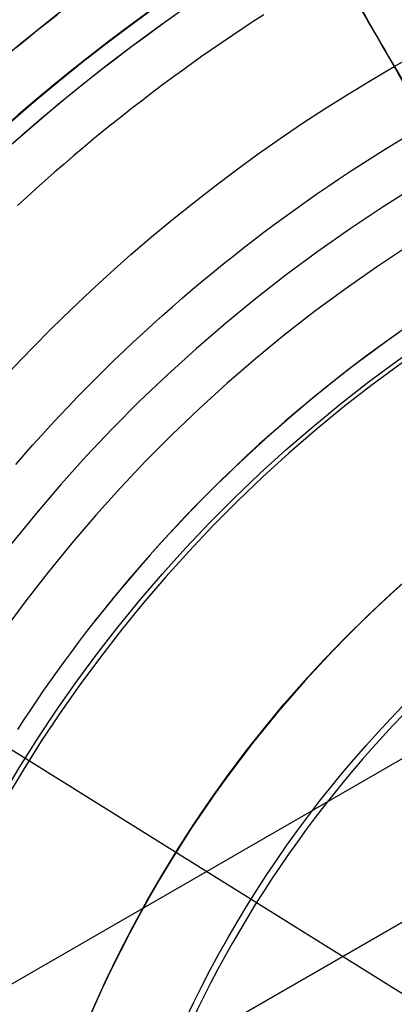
# Model space of a CAD drawing. Extents: x 19329 to 20306, y -2029 to -1182.
# Tile 22 of 66: x 19784 to 19794, y -1698 to -1670. Entities that reach past the tile are written whole.
import ezdxf

# ---------------------------------------------------------------- set-up
doc = ezdxf.new("R2010")
doc.units = 0
doc.layers.get('0').update_dxf_attribs({"linetype": 'CONTINUOUS'})
doc.layers.add('COLOR', color=7, linetype='CONTINUOUS')
doc.layers.add('LUZ', color=7, linetype='CONTINUOUS')

msp = doc.modelspace()

# ---------------------------------------------------------------- linework, layer by layer
for p, q in [((19791.99324801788, -1667.102693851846, 62.12500292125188), (19794.26802850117, -1671.042729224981, 62.12500292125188)), ((19782.84883435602, -1697.305415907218, 258.0844421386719), (19822.7217794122, -1674.284760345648, 258.0844421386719)), ((19782.84883435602, -1697.305415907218, 261.0844421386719), (19822.7217794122, -1674.284760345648, 261.0844421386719)), ((19782.84883435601, -1697.305415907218, 259.5844421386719), (19822.7217794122, -1674.284760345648, 259.5844421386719)), ((19785.29973529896, -1700.509189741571, 258.0844421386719), (19824.27087846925, -1678.009189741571, 258.0844421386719)), ((19824.27087846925, -1678.009189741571, 261.0844421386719), (19785.29973529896, -1700.50918974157, 261.0844421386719)), ((19824.27087846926, -1678.00918974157, 259.5844421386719), (19785.29973529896, -1700.50918974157, 259.5844421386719))]:
    msp.add_line(p, q)
at = {"extrusion": (-0.2249510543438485, -2.362687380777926e-14, 0.9743700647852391)}
msp.add_lwpolyline([(1670.547435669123, 19387.51471751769), (1670.072020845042, 19387.17959985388), (1669.598857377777, 19386.84040857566), (1669.127994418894, 19386.4971670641), (1668.659480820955, 19386.14989952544), (1668.193365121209, 19385.79863098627), (1667.729695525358, 19385.4433872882), (1667.268519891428, 19385.08419508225), (1666.809885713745, 19384.7210818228), (1666.353840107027, 19384.3540757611), (1665.900429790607, 19383.98320593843), (1665.449701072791, 19383.60850217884), (1665.001699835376, 19383.22999508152), (1664.55647151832, 19382.84771601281), (1664.114061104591, 19382.46169709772), (1663.674513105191, 19382.07197121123), (1663.237871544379, 19381.67857196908), (1662.804179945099, 19381.28153371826), (1662.373481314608, 19380.88089152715), (1661.945818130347, 19380.47668117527), (1661.521232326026, 19380.06893914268), (1661.099765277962, 19379.65770259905), (1660.681457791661, 19379.24300939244), (1660.266350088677, 19378.82489803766), (1659.854481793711, 19378.40340770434), (1659.445891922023, 19377.97857820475), (1659.040618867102, 19377.55044998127), (1658.638700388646, 19377.11906409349), (1658.240173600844, 19376.68446220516), (1657.845074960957, 19376.24668657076), (1657.453440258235, 19375.80578002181), (1657.065304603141, 19375.36178595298), (1656.680702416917, 19374.9147483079), (1656.299667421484, 19374.46471156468), (1655.922232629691, 19374.01172072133), (1655.548430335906, 19373.55582128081), (1655.178292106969, 19373.09705923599), (1654.811848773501, 19372.63548105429), (1654.449130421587, 19372.17113366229), (1654.090166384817, 19371.70406442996), (1653.734985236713, 19371.23432115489), (1653.383614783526, 19370.76195204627), (1653.036082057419, 19370.28700570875), (1652.692413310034, 19369.80953112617), (1652.352634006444, 19369.32957764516), (1652.016768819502, 19368.84719495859), (1651.684841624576, 19368.362433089), (1651.356875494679, 19367.87534237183), (1651.032892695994, 19367.38597343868), (1650.712914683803, 19366.89437720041), (1650.396962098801, 19366.40060483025), (1650.085054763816, 19365.90470774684), (1649.777211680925, 19365.40673759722), (1649.473451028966, 19364.90674623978), (1649.173790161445, 19364.40478572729), (1648.878245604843, 19363.90090828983), (1648.586833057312, 19363.39516631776), (1648.299567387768, 19362.88761234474), (1648.016462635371, 19362.37829903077), (1647.737532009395, 19361.86727914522), (1647.462787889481, 19361.35460555), (1647.192241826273, 19360.84033118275), (1646.925904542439, 19360.32450904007), (1646.663785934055, 19359.80719216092), (1646.405895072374, 19359.28843361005), (1646.152240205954, 19358.76828646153), (1645.902828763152, 19358.24680378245), (1645.657667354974, 19357.72403861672), (1645.416761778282, 19357.20004396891), (1645.180117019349, 19356.67487278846), (1644.947737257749, 19356.14857795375), (1644.719625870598, 19355.62121225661), (1644.495785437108, 19355.09282838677), (1644.276217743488, 19354.56347891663), (1644.06092378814, 19354.03321628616), (1643.849903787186, 19353.50209278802), (1643.64315718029, 19352.97016055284), (1643.440682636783, 19352.43747153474), (1643.242478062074, 19351.90407749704), (1643.048540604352, 19351.37002999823), (1642.858866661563, 19350.83538037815), (1642.67345188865, 19350.30017974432), (1642.492291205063, 19349.76447895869), (1642.315378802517, 19349.22832862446), (1642.142708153, 19348.69177907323), (1641.974272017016, 19348.15488035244), (1641.810062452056, 19347.61768221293), (1641.650070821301, 19347.080234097), (1641.494287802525, 19346.54258512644), (1641.34270339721, 19346.00478409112), (1641.195306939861, 19345.46687943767), (1641.052087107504, 19344.92891925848), (1640.913031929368, 19344.39095128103), (1640.778128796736, 19343.85302285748), (1640.647364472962, 19343.31518095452), (1640.520725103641, 19342.77747214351), (1640.398196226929, 19342.23994259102), (1640.279762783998, 19341.70263804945), (1640.165409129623, 19341.16560384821), (1640.055119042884, 19340.62888488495), (1639.948875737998, 19340.09252561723), (1639.846661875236, 19339.55657005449), (1639.748459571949, 19339.02106175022), (1639.654250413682, 19338.48604379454), (1639.564015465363, 19337.951558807), (1639.477735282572, 19337.41764892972), (1639.39538992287, 19336.88435582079), (1639.316958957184, 19336.35172064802), (1639.242421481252, 19335.81978408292), (1639.17175612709, 19335.28858629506), (1639.104941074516, 19334.75816694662), (1639.041954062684, 19334.2285651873), (1638.982772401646, 19333.69981964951), (1638.927372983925, 19333.17196844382), (1638.87573229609, 19332.64504915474), (1638.827826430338, 19332.11909883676), (1638.783631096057, 19331.5941540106), (1638.743121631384, 19331.0702506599), (1638.706273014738, 19330.54742422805), (1638.673059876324, 19330.02570961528), (1638.643456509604, 19329.50514117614), (1638.617436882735, 19328.98575271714), (1638.59497464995, 19328.46757749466), (1638.576043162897, 19327.95064821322), (1638.560615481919, 19327.43499702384), (1638.548664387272, 19326.92065552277), (1638.540162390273, 19326.40765475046), (1638.535081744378, 19325.89602519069), (1638.533394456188, 19325.38579677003), (1638.535141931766, 19324.8665479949), (1638.540404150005, 19324.34584871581), (1638.549210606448, 19323.82373048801), (1638.561590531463, 19323.30022546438), (1638.577572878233, 19322.77536639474), (1638.597186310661, 19322.24918662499), (1638.620459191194, 19321.72172009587), (1638.647419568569, 19321.1930013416), (1638.678095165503, 19320.66306548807), (1638.712513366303, 19320.13194825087), (1638.750701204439, 19319.59968593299), (1638.792685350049, 19319.06631542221), (1638.838492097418, 19318.53187418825), (1638.888147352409, 19317.99640027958), (1638.941676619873, 19317.45993231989), (1638.999104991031, 19316.92250950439), (1639.060457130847, 19316.38417159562), (1639.125757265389, 19315.84495891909), (1639.195029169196, 19315.30491235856), (1639.268296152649, 19314.76407335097), (1639.345581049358, 19314.22248388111), (1639.426906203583, 19313.6801864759), (1639.512293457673, 19313.13722419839), (1639.601764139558, 19312.59364064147), (1639.695339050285, 19312.04947992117), (1639.793038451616, 19311.50478666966), (1639.89488205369, 19310.95960602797), (1640.00088900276, 19310.4139836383), (1640.111077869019, 19309.86796563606), (1640.225466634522, 19309.32159864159), (1640.344072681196, 19308.77492975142), (1640.466912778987, 19308.22800652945), (1640.594003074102, 19307.68087699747), (1640.725359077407, 19307.13358962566), (1640.860995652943, 19306.58619332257), (1641.000927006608, 19306.03873742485), (1641.145166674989, 19305.49127168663), (1641.293727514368, 19304.94384626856), (1641.446621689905, 19304.39651172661), (1641.603860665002, 19303.84931900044), (1641.765455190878, 19303.30231940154), (1641.931415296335, 19302.75556460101), (1642.101750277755, 19302.20910661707), (1642.276468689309, 19301.66299780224), (1642.45557833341, 19301.11729083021), (1642.639086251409, 19300.57203868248), (1642.826998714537, 19300.0272946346), (1643.019321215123, 19299.48311224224), (1643.216058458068, 19298.93954532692), (1643.417214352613, 19298.39664796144), (1643.622792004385, 19297.85447445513), (1643.832793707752, 19297.31307933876), (1644.047220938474, 19296.77251734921), (1644.266074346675, 19296.23284341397), (1644.489353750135, 19295.69411263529), (1644.717058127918, 19295.15638027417), (1644.949185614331, 19294.61970173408), (1645.185733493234, 19294.08413254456), (1645.426698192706, 19293.54972834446), (1645.672075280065, 19293.01654486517), (1645.921859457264, 19292.48463791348), (1646.176044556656, 19291.9540633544), (1646.434623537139, 19291.42487709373), (1646.697588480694, 19290.89713506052), (1646.964930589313, 19290.37089318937), (1647.236640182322, 19289.84620740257), (1647.512706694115, 19289.32313359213), (1647.793118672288, 19288.80172760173), (1648.077863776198, 19288.28204520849), (1648.366928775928, 19287.76414210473), (1648.660299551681, 19287.24807387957), (1648.957961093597, 19286.73389600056), (1649.259897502, 19286.22166379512), (1649.566091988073, 19285.71143243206), (1649.876526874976, 19285.20325690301), (1650.191183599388, 19284.69719200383), (1650.510042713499, 19284.19329231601), (1650.83308388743, 19283.69161218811), (1651.160285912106, 19283.19220571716), (1651.491626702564, 19282.69512673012), (1651.827083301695, 19282.20042876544), (1652.166631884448, 19281.70816505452), (1652.510247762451, 19281.21838850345), (1652.857905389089, 19280.73115167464), (1653.209578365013, 19280.24650676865), (1653.565239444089, 19279.7645056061), (1653.924860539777, 19279.28519960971), (1654.28841273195, 19278.80863978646), (1654.655866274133, 19278.33487670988), (1655.027190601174, 19277.86396050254), (1655.402354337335, 19277.39594081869), (1655.781325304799, 19276.93086682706), (1656.164070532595, 19276.4687871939), (1656.550556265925, 19276.00975006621), (1656.940747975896, 19275.55380305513), (1657.334610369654, 19275.10099321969), (1657.732107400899, 19274.65136705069), (1658.133202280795, 19274.20497045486), (1658.53785748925, 19273.76184873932), (1658.946034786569, 19273.32204659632), (1659.35769522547, 19272.88560808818), (1659.772799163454, 19272.45257663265), (1660.191306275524, 19272.02299498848), (1660.613175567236, 19271.5969052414), (1661.038365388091, 19271.1743487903), (1661.466833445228, 19270.75536633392), (1661.898536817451, 19270.3399978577), (1662.333431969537, 19269.92828262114), (1662.771474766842, 19269.52025914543), (1663.212620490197, 19269.11596520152), (1663.656823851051, 19268.71543779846), (1664.104039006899, 19268.31871317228), (1664.554219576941, 19267.92582677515), (1665.007318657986, 19267.53681326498), (1665.463288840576, 19267.15170649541), (1665.92208222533, 19266.77053950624), (1666.383650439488, 19266.39334451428), (1666.847944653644, 19266.02015290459), (1667.314915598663, 19265.65099522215), (1667.784513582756, 19265.28590116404), (1668.256688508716, 19264.92489957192), (1668.731389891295, 19264.56801842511), (1669.208566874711, 19264.21528483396), (1669.688168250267, 19263.86672503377), (1670.170142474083, 19263.52236437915), (1670.654437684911, 19263.18222733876), (1671.141001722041, 19262.84633749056), (1671.629782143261, 19262.5147175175)], dxfattribs=at)
at = {"extrusion": (-0.2249510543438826, -5.581151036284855e-14, 0.9743700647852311)}
msp.add_lwpolyline([(1669.789818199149, 19262.51471751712), (1669.32388746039, 19262.8520410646), (1668.860228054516, 19263.19330081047), (1668.398886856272, 19263.53847298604), (1667.939910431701, 19263.88753304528), (1667.483345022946, 19264.24045566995), (1667.029236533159, 19264.59721477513), (1666.577630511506, 19264.95778351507), (1666.128572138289, 19265.32213428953), (1665.682106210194, 19265.69023875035), (1665.238277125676, 19266.06206780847), (1664.797128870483, 19266.43759164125), (1664.358705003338, 19266.81677970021), (1663.923048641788, 19267.19960071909), (1663.490202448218, 19267.58602272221), (1663.060208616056, 19267.97601303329), (1662.633108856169, 19268.36953828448), (1662.208944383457, 19268.7665644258), (1661.78775590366, 19269.1670567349), (1661.369583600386, 19269.57097982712), (1660.95446712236, 19269.97829766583), (1660.542445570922, 19270.38897357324), (1660.133557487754, 19270.80297024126), (1659.727840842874, 19271.2202497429), (1659.325333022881, 19271.64077354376), (1658.926070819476, 19272.06450251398), (1658.530090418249, 19272.4913969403), (1658.137427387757, 19272.9214165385), (1657.748116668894, 19273.35452046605), (1657.362192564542, 19273.790667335), (1656.979688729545, 19274.22981522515), (1656.600638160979, 19274.67192169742), (1656.225073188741, 19275.11694380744), (1655.853025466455, 19275.56483811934), (1655.484525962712, 19276.01556071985), (1655.11960495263, 19276.46906723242), (1654.758292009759, 19276.92531283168), (1654.400615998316, 19277.38425225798), (1654.046605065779, 19277.84583983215), (1653.696286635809, 19278.31002947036), (1653.34968740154, 19278.77677469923), (1653.006833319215, 19279.24602867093), (1652.667749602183, 19279.71774417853), (1652.332460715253, 19280.19187367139), (1652.000990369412, 19280.6683692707), (1651.673361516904, 19281.14718278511), (1651.349596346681, 19281.62826572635), (1651.029716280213, 19282.11156932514), (1650.713741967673, 19282.59704454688), (1650.401693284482, 19283.08464210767), (1650.093589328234, 19283.57431249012), (1649.789448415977, 19284.06600595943), (1649.489288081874, 19284.55967257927), (1649.193125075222, 19285.05526222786), (1648.900975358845, 19285.55272461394), (1648.612854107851, 19286.0520092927), (1648.328775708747, 19286.55306568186), (1648.048753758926, 19287.05584307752), (1647.772801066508, 19287.56029067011), (1647.500929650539, 19288.06635756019), (1647.233150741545, 19288.5739927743), (1646.96947478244, 19289.08314528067), (1646.709911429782, 19289.59376400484), (1646.454469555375, 19290.10579784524), (1646.203157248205, 19290.61919568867), (1645.955981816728, 19291.13390642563), (1645.712949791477, 19291.6498789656), (1645.474066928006, 19292.16706225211), (1645.239338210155, 19292.68540527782), (1645.008767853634, 19293.20485709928), (1644.782359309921, 19293.7253668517), (1644.560115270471, 19294.24688376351), (1644.342037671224, 19294.76935717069), (1644.12812769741, 19295.29273653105), (1643.918385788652, 19295.81697143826), (1643.712811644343, 19296.3420116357), (1643.511404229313, 19296.86780703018), (1643.314161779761, 19297.39430770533), (1643.121081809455, 19297.92146393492), (1642.932161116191, 19298.44922619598), (1642.747395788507, 19298.97754518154), (1642.566781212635, 19299.50637181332), (1642.390312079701, 19300.03565725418), (1642.217982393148, 19300.56535292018), (1642.049785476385, 19301.09541049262), (1641.885713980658, 19301.62578192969), (1641.725759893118, 19302.15641947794), (1641.569914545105, 19302.6872756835), (1641.418168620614, 19303.21830340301), (1641.270512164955, 19303.74945581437), (1641.126934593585, 19304.28068642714), (1640.987424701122, 19304.81194909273), (1640.851970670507, 19305.34319801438), (1640.72056008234, 19305.87438775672), (1640.593179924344, 19306.40547325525), (1640.469816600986, 19306.9364098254), (1640.350455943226, 19307.46715317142), (1640.235083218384, 19307.9976593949), (1640.123683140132, 19308.52788500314), (1640.016239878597, 19309.0577869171), (1639.912737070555, 19309.58732247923), (1639.813157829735, 19310.11644946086), (1639.717484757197, 19310.64512606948), (1639.625699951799, 19311.17331095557), (1639.53778502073, 19311.70096321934), (1639.453721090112, 19312.22804241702), (1639.373488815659, 19312.75450856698), (1639.297068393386, 19313.28032215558), (1639.224439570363, 19313.80544414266), (1639.155581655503, 19314.32983596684), (1639.090473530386, 19314.8534595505), (1639.029093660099, 19315.37627730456), (1638.971420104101, 19315.89825213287), (1638.917430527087, 19316.41934743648), (1638.86710220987, 19316.93952711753), (1638.820412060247, 19317.45875558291), (1638.777336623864, 19317.97699774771), (1638.737852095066, 19318.49421903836), (1638.701934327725, 19319.01038539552), (1638.66955884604, 19319.52546327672), (1638.64070085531, 19320.03941965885), (1638.615335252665, 19320.55222204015), (1638.593436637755, 19321.06383844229), (1638.574979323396, 19321.57423741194), (1638.559937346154, 19322.08338802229), (1638.548284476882, 19322.59125987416), (1638.539994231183, 19323.09782309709), (1638.535039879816, 19323.60304835), (1638.533394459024, 19324.1069068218), (1638.535187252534, 19324.63284535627), (1638.540586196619, 19325.16027154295), (1638.549621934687, 19325.68915258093), (1638.562324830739, 19326.21945504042), (1638.578724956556, 19326.75114486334), (1638.598852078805, 19327.28418736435), (1638.622735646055, 19327.8185472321), (1638.650404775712, 19328.35418853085), (1638.681888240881, 19328.89107470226), (1638.717214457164, 19329.4291685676), (1638.756411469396, 19329.96843233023), (1638.799506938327, 19330.5088275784), (1638.846528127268, 19331.05031528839), (1638.897501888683, 19331.59285582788), (1638.952454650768, 19332.13640895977), (1639.011412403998, 19332.6809338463), (1639.074400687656, 19333.22638905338), (1639.141444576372, 19333.77273255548), (1639.212568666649, 19334.31992174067), (1639.287797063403, 19334.86791341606), (1639.367153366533, 19335.41666381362), (1639.450660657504, 19335.96612859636), (1639.538341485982, 19336.51626286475), (1639.630217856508, 19337.06702116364), (1639.726311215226, 19337.61835748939), (1639.82664243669, 19338.17022529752), (1639.931231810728, 19338.72257751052), (1640.040099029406, 19339.27536652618), (1640.153263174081, 19339.82854422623), (1640.270742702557, 19340.38206198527), (1640.392555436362, 19340.93587068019), (1640.51871854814, 19341.48992069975), (1640.649248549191, 19342.0441619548), (1640.784161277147, 19342.59854388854), (1640.923471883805, 19343.15301548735), (1641.06719482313, 19343.70752529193), (1641.21534383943, 19344.26202140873), (1641.367931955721, 19344.81645152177), (1641.524971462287, 19345.3707629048), (1641.686473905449, 19345.92490243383), (1641.85245007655, 19346.47881659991), (1642.022910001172, 19347.03245152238), (1642.197862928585, 19347.58575296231), (1642.377317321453, 19348.13866633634), (1642.561280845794, 19348.69113673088), (1642.749760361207, 19349.24310891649), (1642.942761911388, 19349.79452736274), (1643.140290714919, 19350.34533625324), (1643.342351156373, 19350.89547950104), (1643.548946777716, 19351.44490076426), (1643.760080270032, 19351.99354346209), (1643.975753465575, 19352.54135079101), (1644.195967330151, 19353.0882657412), (1644.420721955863, 19353.63423111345), (1644.650016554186, 19354.17918953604), (1644.883849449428, 19354.72308348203), (1645.12221807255, 19355.26585528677), (1645.365118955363, 19355.80744716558), (1645.612547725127, 19356.3478012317), (1645.864499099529, 19356.88685951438), (1646.120966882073, 19357.42456397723), (1646.38194395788, 19357.96085653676), (1646.647422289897, 19358.49567908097), (1646.917392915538, 19359.0289734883), (1647.191845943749, 19359.56068164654), (1647.47077055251, 19360.09074547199), (1647.754154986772, 19360.61910692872), (1648.04198655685, 19361.14570804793), (1648.33425163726, 19361.67049094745), (1648.630935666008, 19362.19339785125), (1648.932023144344, 19362.7143711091), (1649.237497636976, 19363.23335321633), (1649.547341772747, 19363.75028683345), (1649.861537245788, 19364.26511480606), (1650.180064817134, 19364.77778018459), (1650.502904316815, 19365.28822624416), (1650.830034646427, 19365.79639650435), (1651.161433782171, 19366.302234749), (1651.497078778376, 19366.80568504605), (1651.836945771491, 19367.30669176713), (1652.18100998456, 19367.80519960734), (1652.529245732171, 19368.30115360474), (1652.881626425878, 19368.7944991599), (1653.238124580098, 19369.28518205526), (1653.598711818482, 19369.77314847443), (1653.963358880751, 19370.2583450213), (1654.33203563, 19370.7407187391), (1654.704711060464, 19371.22021712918), (1655.081353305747, 19371.69678816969), (1655.461929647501, 19372.1703803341), (1655.846406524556, 19372.64094260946), (1656.2347495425, 19373.10842451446), (1656.626923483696, 19373.5727761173), (1657.022892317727, 19374.03394805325), (1657.422619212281, 19374.4918915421), (1657.826066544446, 19374.94655840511), (1658.233195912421, 19375.39790108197), (1658.643968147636, 19375.84587264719), (1659.058343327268, 19376.29042682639), (1659.476280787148, 19376.73151801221), (1659.897739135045, 19377.16910127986), (1660.322676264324, 19377.60313240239), (1660.751049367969, 19378.03356786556), (1661.182814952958, 19378.46036488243), (1661.617928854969, 19378.88348140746), (1662.056346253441, 19379.30287615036), (1662.49802168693, 19379.71850858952), (1662.942909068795, 19380.13033898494), (1663.390961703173, 19380.53832839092), (1663.842132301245, 19380.9424386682), (1664.296372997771, 19381.34263249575), (1664.753635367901, 19381.73887338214), (1665.213870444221, 19382.13112567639), (1665.677028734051, 19382.51935457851), (1666.14306023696, 19382.90352614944), (1666.611914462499, 19383.28360732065), (1667.08354044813, 19383.65956590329), (1667.557886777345, 19384.03137059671), (1668.034901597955, 19384.39899099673), (1668.514532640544, 19384.76239760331), (1668.996727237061, 19385.12156182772), (1669.481432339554, 19385.47645599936), (1669.968594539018, 19385.8270533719), (1670.45816008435, 19386.17332812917), (1670.950074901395, 19386.51525539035), (1671.444284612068, 19386.85281121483), (1671.940734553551, 19387.18597260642), (1672.439369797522, 19387.51471751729)], dxfattribs=at)
at = {"extrusion": (-0.2249510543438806, -5.008436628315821e-14, 0.9743700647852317)}
msp.add_lwpolyline([(1675.997623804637, 19262.51471751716), (1675.4870742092, 19262.82368591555), (1674.978528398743, 19263.13735063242), (1674.472046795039, 19263.45569269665), (1673.967689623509, 19263.77869206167), (1673.465516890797, 19264.10632760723), (1672.965588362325, 19264.43857714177), (1672.467963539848, 19264.7754174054), (1671.97270163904, 19265.11682407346), (1671.4798615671, 19265.46277176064), (1670.989501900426, 19265.81323402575), (1670.501680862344, 19266.16818337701), (1670.016456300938, 19266.52759127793), (1669.533885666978, 19266.8914281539), (1669.054025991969, 19267.25966339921), (1668.576933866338, 19267.63226538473), (1668.102665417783, 19268.00920146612), (1667.631276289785, 19268.39043799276), (1667.162821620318, 19268.77594031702), (1666.697356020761, 19269.16567280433), (1666.234933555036, 19269.55959884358), (1665.775607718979, 19269.95768085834), (1665.319431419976, 19270.3598803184), (1664.866456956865, 19270.76615775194), (1664.416736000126, 19271.17647275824), (1663.970319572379, 19271.59078402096), (1663.527258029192, 19272.00904932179), (1663.087601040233, 19272.43122555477), (1662.651397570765, 19272.85726874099), (1662.218695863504, 19273.28713404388), (1661.789543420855, 19273.72077578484), (1661.363986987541, 19274.15814745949), (1660.94207253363, 19274.59920175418), (1660.523845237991, 19275.04389056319), (1660.109349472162, 19275.4921650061), (1659.69862878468, 19275.94397544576), (1659.291725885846, 19276.39927150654), (1658.888682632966, 19276.85800209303), (1658.489540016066, 19277.3201154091), (1658.094338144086, 19277.7855589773), (1657.703116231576, 19278.25427965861), (1657.315912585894, 19278.72622367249), (1656.932764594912, 19279.20133661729), (1656.553708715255, 19279.6795634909), (1656.178780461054, 19280.16084871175), (1655.808014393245, 19280.64513613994), (1655.441444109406, 19281.13236909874), (1655.079102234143, 19281.62249039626), (1654.721020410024, 19282.11544234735), (1654.367229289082, 19282.61116679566), (1654.01775852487, 19283.10960513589), (1653.672636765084, 19283.61069833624), (1653.331891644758, 19284.11438696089), (1652.995549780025, 19284.62061119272), (1652.663636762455, 19285.12931085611), (1652.336177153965, 19285.64042543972), (1652.013194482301, 19286.1538941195), (1651.694711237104, 19286.66965578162), (1651.380748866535, 19287.18764904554), (1651.071327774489, 19287.70781228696), (1650.766467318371, 19288.23008366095), (1650.466185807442, 19288.7544011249), (1650.170500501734, 19289.2807024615), (1649.879427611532, 19289.80892530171), (1649.592982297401, 19290.33900714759), (1649.311178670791, 19290.87088539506), (1649.034029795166, 19291.40449735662), (1648.761547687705, 19291.93978028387), (1648.493743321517, 19292.47667138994), (1648.230626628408, 19293.01510787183), (1647.972206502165, 19293.55502693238), (1647.71849080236, 19294.09636580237), (1647.469486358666, 19294.63906176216), (1647.225198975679, 19295.18305216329), (1646.985633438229, 19295.72827444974), (1646.750793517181, 19296.27466617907), (1646.520681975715, 19296.82216504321), (1646.295300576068, 19297.3707088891), (1646.074650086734, 19297.92023573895), (1645.858730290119, 19298.47068381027), (1645.647539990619, 19299.02199153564), (1645.441077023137, 19299.5740975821), (1645.239338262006, 19300.12694087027), (1645.042319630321, 19300.68046059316), (1644.850016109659, 19301.23459623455), (1644.66242175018, 19301.78928758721), (1644.479529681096, 19302.34447477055), (1644.301332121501, 19302.90009824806), (1644.127820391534, 19303.45609884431), (1643.958984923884, 19304.01241776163), (1643.794815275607, 19304.56899659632), (1643.635300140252, 19305.12577735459), (1643.480427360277, 19305.68270246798), (1643.33018393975, 19306.23971480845), (1643.184556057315, 19306.79675770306), (1643.043529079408, 19307.35377494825), (1642.907087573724, 19307.91071082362), (1642.775215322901, 19308.46751010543), (1642.647895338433, 19309.02411807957), (1642.52510987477, 19309.58048055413), (1642.406840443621, 19310.1365438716), (1642.293067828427, 19310.69225492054), (1642.183772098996, 19311.24756114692), (1642.078932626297, 19311.80241056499), (1641.978528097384, 19312.35675176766), (1641.882536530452, 19312.9105339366), (1641.790935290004, 19313.46370685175), (1641.703701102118, 19314.01622090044), (1641.620810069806, 19314.56802708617), (1641.542237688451, 19315.1190770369), (1641.467958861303, 19315.66932301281), (1641.39794791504, 19316.21871791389), (1641.332178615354, 19316.7672152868), (1641.270624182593, 19317.31476933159), (1641.213257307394, 19317.86133490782), (1641.16005016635, 19318.40686754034), (1641.110974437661, 19318.95132342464), (1641.066001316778, 19319.49465943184), (1641.025101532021, 19320.03683311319), (1640.988245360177, 19320.57780270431), (1640.955402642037, 19321.11752712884), (1640.926542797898, 19321.65596600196), (1640.901634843, 19322.19307963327), (1640.880647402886, 19322.72882902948), (1640.8635487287, 19323.26317589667), (1640.85030671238, 19323.79608264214), (1640.840888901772, 19324.32751237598), (1640.835262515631, 19324.85742891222), (1640.833394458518, 19325.3857967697), (1640.835193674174, 19325.90433768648), (1640.840612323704, 19326.42437092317), (1640.849681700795, 19326.94586295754), (1640.862432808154, 19327.46877961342), (1640.878896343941, 19327.99308606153), (1640.899102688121, 19328.51874682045), (1640.923081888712, 19329.04572575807), (1640.950863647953, 19329.57398609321), (1640.982477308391, 19330.10349039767), (1641.0179518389, 19330.63420059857), (1641.057315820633, 19331.166077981), (1641.100597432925, 19331.69908319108), (1641.147824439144, 19332.2331762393), (1641.199024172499, 19332.76831650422), (1641.254223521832, 19333.30446273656), (1641.313448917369, 19333.8415730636), (1641.376726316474, 19334.37960499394), (1641.444081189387, 19334.91851542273), (1641.515538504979, 19335.45826063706), (1641.59112271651, 19335.99879632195), (1641.67085774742, 19336.54007756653), (1641.754766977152, 19337.08205887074), (1641.842873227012, 19337.62469415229), (1641.935198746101, 19338.16793675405), (1642.03176519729, 19338.71173945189), (1642.132593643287, 19339.25605446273), (1642.237704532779, 19339.80083345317), (1642.347117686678, 19340.34602754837), (1642.460852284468, 19340.89158734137), (1642.578926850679, 19341.43746290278), (1642.701359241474, 19341.98360379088), (1642.828166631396, 19342.52995906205), (1642.959365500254, 19343.07647728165), (1643.094971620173, 19343.62310653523), (1643.235000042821, 19344.16979444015), (1643.379465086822, 19344.71648815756), (1643.528380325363, 19345.26313440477), (1643.681758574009, 19345.80967946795), (1643.839611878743, 19346.35606921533), (1644.001951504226, 19346.90224911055), (1644.168787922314, 19347.44816422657), (1644.340130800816, 19347.99375925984), (1644.515988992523, 19348.53897854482), (1644.696370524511, 19349.08376606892), (1644.881282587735, 19349.62806548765), (1645.070731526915, 19350.17182014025), (1645.264722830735, 19350.71497306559), (1645.463261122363, 19351.25746701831), (1645.666350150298, 19351.79924448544), (1645.873992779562, 19352.34024770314), (1646.086190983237, 19352.88041867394), (1646.302945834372, 19353.41969918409), (1646.524257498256, 19353.95803082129), (1646.750125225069, 19354.49535499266), (1646.980547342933, 19355.031612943), (1647.215521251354, 19355.56674577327), (1647.455043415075, 19356.10069445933), (1647.69910935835, 19356.63339987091), (1647.94771365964, 19357.16480279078), (1648.200849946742, 19357.69484393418), (1648.458510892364, 19358.2234639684), (1648.720688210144, 19358.75060353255), (1648.987372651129, 19359.27620325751), (1649.258554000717, 19359.80020378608), (1649.534221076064, 19360.32254579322), (1649.81436172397, 19360.84317000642), (1650.098962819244, 19361.36201722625), (1650.388010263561, 19361.87902834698), (1650.681488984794, 19362.39414437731), (1650.979382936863, 19362.9073064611), (1651.281675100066, 19363.41845589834), (1651.588347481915, 19363.92753416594), (1651.899381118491, 19364.43448293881), (1652.214756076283, 19364.9392441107), (1652.534451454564, 19365.44175981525), (1652.858445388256, 19365.94197244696), (1653.186715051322, 19366.43982468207), (1653.519236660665, 19366.93525949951), (1653.855985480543, 19367.42822020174), (1654.196935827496, 19367.91865043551), (1654.542061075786, 19368.40649421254), (1654.89133366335, 19368.89169593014), (1655.244725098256, 19369.37420039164), (1655.602205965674, 19369.85395282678), (1655.963745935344, 19370.33089891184), (1656.32931376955, 19370.8049847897), (1656.698877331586, 19371.27615708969), (1657.07240359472, 19371.74436294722), (1657.449858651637, 19372.20955002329), (1657.831207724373, 19372.67166652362), (1658.216415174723, 19373.13066121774), (1658.605444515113, 19373.58648345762), (1658.998258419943, 19374.03908319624), (1659.394818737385, 19374.48841100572), (1659.795086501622, 19374.93441809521), (1660.199021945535, 19375.37705632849), (1660.606584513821, 19375.81627824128), (1661.017732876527, 19376.25203705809), (1661.432424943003, 19376.68428670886), (1661.850617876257, 19377.11298184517), (1662.272268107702, 19377.53807785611), (1662.697331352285, 19377.95953088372), (1663.125762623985, 19378.37729783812), (1663.557516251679, 19378.79133641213), (1663.992545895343, 19379.20160509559), (1664.430804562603, 19379.60806318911), (1664.872244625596, 19380.01067081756), (1665.316817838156, 19380.40938894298), (1665.764475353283, 19380.80417937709), (1666.215167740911, 19381.19500479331), (1666.668845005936, 19381.58182873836), (1667.125456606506, 19381.96461564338), (1667.584951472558, 19382.34333083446), (1668.047278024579, 19382.71794054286), (1668.512384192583, 19383.08841191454), (1668.980217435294, 19383.4547130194), (1669.450724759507, 19383.81681285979), (1669.923852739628, 19384.17468137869), (1670.399547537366, 19384.52828946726), (1670.877754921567, 19384.87760897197), (1671.358420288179, 19385.22261270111), (1671.841488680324, 19385.56327443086), (1672.326904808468, 19385.89956891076), (1672.814613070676, 19386.23147186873), (1673.304557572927, 19386.55896001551), (1673.796682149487, 19386.8820110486), (1674.290930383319, 19387.20060365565), (1674.787245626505, 19387.51471751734)], dxfattribs=at)
at = {"extrusion": (-0.2249510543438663, 2.749927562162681e-14, 0.974370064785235)}
msp.add_lwpolyline([(1676.304622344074, 19387.16094669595), (1675.790508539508, 19386.85335739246), (1675.278380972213, 19386.54101680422), (1674.768301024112, 19386.22394352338), (1674.260329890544, 19385.90215723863), (1673.754528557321, 19385.5756787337), (1673.250957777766, 19385.24452988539), (1672.749678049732, 19384.90873366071), (1672.25074959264, 19384.56831411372), (1671.754232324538, 19384.22329638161), (1671.26018583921, 19383.87370668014), (1670.768669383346, 19383.51957229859), (1670.279741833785, 19383.16092159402), (1669.793461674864, 19382.79778398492), (1669.309886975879, 19382.43018994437), (1668.829075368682, 19382.05817099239), (1668.351084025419, 19381.68175968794), (1667.875969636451, 19381.3009896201), (1667.403788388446, 19380.91589539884), (1666.934595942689, 19380.52651264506), (1666.468447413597, 19380.13287798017), (1666.005397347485, 19379.73502901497), (1665.545499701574, 19379.33300433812), (1665.088807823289, 19378.92684350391), (1664.635374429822, 19378.51658701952), (1664.185251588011, 19378.10227633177), (1663.738490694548, 19377.68395381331), (1663.295142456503, 19377.26166274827), (1662.855256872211, 19376.83544731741), (1662.41888321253, 19376.40535258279), (1661.986070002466, 19375.97142447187), (1661.556865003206, 19375.53370976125), (1661.131315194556, 19375.09225605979), (1660.709466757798, 19374.64711179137), (1660.291365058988, 19374.19832617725), (1659.877054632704, 19373.74594921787), (1659.46657916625, 19373.29003167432), (1659.059981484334, 19372.83062504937), (1658.657303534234, 19372.36778156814), (1658.258586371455, 19371.90155415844), (1657.863870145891, 19371.43199643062), (1657.473194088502, 19370.95916265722), (1657.086596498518, 19370.48310775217), (1656.70411473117, 19370.00388724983), (1656.325785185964, 19369.52155728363), (1655.951643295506, 19369.03617456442), (1655.581723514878, 19368.54779635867), (1655.216059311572, 19368.05648046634), (1654.854683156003, 19367.56228519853), (1654.497626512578, 19367.06526935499), (1654.144919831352, 19366.56549220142), (1653.796592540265, 19366.06301344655), (1653.452673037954, 19365.55789321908), (1653.11318868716, 19365.05019204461), (1652.778165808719, 19364.53997082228), (1652.447629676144, 19364.02729080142), (1652.121604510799, 19363.51221355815), (1651.80011347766, 19362.99480097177), (1651.483178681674, 19362.47511520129), (1651.170821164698, 19361.95321866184), (1650.863060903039, 19361.42917400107), (1650.559916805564, 19360.9030440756), (1650.261406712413, 19360.37489192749), (1649.967547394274, 19359.84478076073), (1649.678354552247, 19359.31277391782), (1649.393842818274, 19358.77893485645), (1649.114025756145, 19358.24332712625), (1648.838915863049, 19357.70601434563), (1648.568524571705, 19357.16706017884), (1648.30286225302, 19356.62652831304), (1648.041938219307, 19356.0844824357), (1647.785760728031, 19355.54098621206), (1647.534336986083, 19354.99610326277), (1647.287673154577, 19354.44989714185), (1647.045774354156, 19353.90243131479), (1646.808644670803, 19353.35376913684), (1646.576287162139, 19352.80397383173), (1646.348703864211, 19352.25310847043), (1646.125895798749, 19351.70123595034), (1645.907862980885, 19351.1484189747), (1645.694604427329, 19350.59472003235), (1645.486118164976, 19350.04020137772), (1645.282401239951, 19349.48492501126), (1645.083449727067, 19348.92895266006), (1644.889258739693, 19348.37234575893), (1644.699822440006, 19347.81516543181), (1644.515134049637, 19347.25747247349), (1644.335185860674, 19346.69932733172), (1644.159969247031, 19346.14079008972), (1643.989474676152, 19345.58192044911), (1643.82369172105, 19345.02277771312), (1643.66260907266, 19344.46342077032), (1643.5062145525, 19343.90390807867), (1643.354495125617, 19343.34429765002), (1643.207436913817, 19342.78464703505), (1643.065025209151, 19342.22501330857), (1642.92724448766, 19341.66545305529), (1642.794078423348, 19341.10602235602), (1642.665509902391, 19340.54677677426), (1642.541521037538, 19339.98777134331), (1642.422093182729, 19339.42906055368), (1642.30720694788, 19338.87069834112), (1642.196842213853, 19338.31273807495), (1642.090978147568, 19337.75523254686), (1641.989593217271, 19337.1982339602), (1641.892665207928, 19336.64179391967), (1641.800171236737, 19336.0859634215), (1641.71208776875, 19335.53079284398), (1641.628390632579, 19334.97633193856), (1641.549055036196, 19334.42262982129), (1641.474055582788, 19333.8697349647), (1641.403366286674, 19333.31769519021), (1641.336960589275, 19332.76655766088), (1641.274811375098, 19332.21636887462), (1641.21689098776, 19331.66717465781), (1641.16317124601, 19331.11902015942), (1641.113623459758, 19330.57194984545), (1641.068218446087, 19330.02600749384), (1641.026926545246, 19329.4812361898), (1640.989717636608, 19328.93767832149), (1640.956561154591, 19328.39537557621), (1640.927426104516, 19327.85436893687), (1640.902281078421, 19327.31469867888), (1640.881094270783, 19326.77640436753), (1640.863833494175, 19326.23952485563), (1640.850466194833, 19325.70409828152), (1640.840959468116, 19325.17016206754), (1640.835280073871, 19324.63775291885), (1640.833394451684, 19324.10690682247), (1640.83514611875, 19323.59526354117), (1640.84042129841, 19323.08216689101), (1640.849250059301, 19322.56764906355), (1640.861662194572, 19322.0517428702), (1640.877687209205, 19321.53448174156), (1640.897354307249, 19321.01589972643), (1640.920692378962, 19320.49603149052), (1640.94772998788, 19319.97491231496), (1640.978495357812, 19319.45257809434), (1641.013016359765, 19318.92906533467), (1641.051320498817, 19318.40441115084), (1641.093434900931, 19317.87865326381), (1641.139386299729, 19317.35182999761), (1641.18920102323, 19316.82398027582), (1641.242904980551, 19316.29514361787), (1641.300523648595, 19315.76536013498), (1641.362082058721, 19315.23467052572), (1641.427604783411, 19314.70311607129), (1641.497115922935, 19314.17073863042), (1641.570639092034, 19313.63758063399), (1641.64819740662, 19313.10368507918), (1641.729813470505, 19312.56909552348), (1641.815509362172, 19312.03385607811), (1641.905306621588, 19311.49801140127), (1641.999226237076, 19310.96160669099), (1642.097288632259, 19310.42468767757), (1642.199513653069, 19309.88730061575), (1642.305920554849, 19309.34949227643), (1642.416527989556, 19308.81130993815), (1642.531353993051, 19308.27280137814), (1642.650415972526, 19307.73401486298), (1642.773730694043, 19307.19499913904), (1642.901314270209, 19306.65580342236), (1643.033182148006, 19306.11647738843), (1643.169349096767, 19305.57707116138), (1643.309829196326, 19305.03763530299), (1643.45463582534, 19304.49822080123), (1643.603781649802, 19303.95887905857), (1643.757278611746, 19303.41966187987), (1643.915137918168, 19302.88062145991), (1644.077370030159, 19302.34181037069), (1644.243984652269, 19301.80328154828), (1644.414990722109, 19301.26508827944), (1644.590396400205, 19300.72728418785), (1644.770209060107, 19300.18992322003), (1644.954435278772, 19299.65305963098), (1645.143080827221, 19299.11674796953), (1645.336150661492, 19298.58104306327), (1645.533648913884, 19298.04600000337), (1645.73557888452, 19297.51167412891), (1645.941943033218, 19296.97812101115), (1646.152742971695, 19296.44539643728), (1646.367979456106, 19295.91355639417), (1646.587652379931, 19295.38265705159), (1646.811760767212, 19294.85275474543), (1647.040302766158, 19294.32390596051), (1647.273275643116, 19293.79616731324), (1647.510675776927, 19293.26959553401), (1647.752498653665, 19292.74424744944), (1647.998738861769, 19292.22017996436), (1648.249390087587, 19291.69745004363), (1648.504445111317, 19291.17611469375), (1648.763895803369, 19290.65623094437), (1649.02773312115, 19290.13785582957), (1649.29594710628, 19289.62104636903), (1649.568526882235, 19289.10585954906), (1649.845460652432, 19288.59235230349), (1650.126735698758, 19288.08058149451), (1650.412338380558, 19287.57060389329), (1650.702254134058, 19287.06247616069), (1650.996467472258, 19286.55625482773), (1651.294961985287, 19286.0519962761), (1651.597720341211, 19285.5497567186), (1651.904724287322, 19285.04959217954), (1652.21595465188, 19284.55155847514), (1652.531391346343, 19284.05571119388), (1652.851013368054, 19283.56210567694), (1653.17479880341, 19283.07079699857), (1653.502724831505, 19282.58183994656), (1653.834767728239, 19282.09528900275), (1654.170902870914, 19281.61119832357), (1654.511104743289, 19281.12962172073), (1654.855346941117, 19280.65061264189), (1655.203602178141, 19280.17422415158), (1655.555842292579, 19279.7005089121), (1655.912038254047, 19279.22951916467), (1656.272160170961, 19278.76130671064), (1656.636177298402, 19278.29592289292), (1657.00405804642, 19277.83341857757), (1657.375769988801, 19277.37384413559), (1657.751279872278, 19276.91724942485), (1658.130553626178, 19276.46368377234), (1658.513556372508, 19276.01319595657), (1658.90025243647, 19275.56583419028), (1659.290605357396, 19275.1216461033), (1659.6845779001, 19274.6806787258), (1660.082132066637, 19274.24297847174), (1660.483229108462, 19273.80859112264), (1660.887829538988, 19273.3775618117), (1661.295893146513, 19272.9499350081), (1661.707379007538, 19272.5257545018), (1662.122245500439, 19272.10506338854), (1662.540450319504, 19271.6879040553), (1662.961950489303, 19271.27431816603), (1663.386702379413, 19270.86434664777), (1663.814661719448, 19270.45802967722), (1664.245783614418, 19270.05540666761), (1664.680022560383, 19269.65651625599), (1665.117332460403, 19269.26139629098), (1665.557666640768, 19268.87008382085), (1666.00097786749, 19268.4826150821), (1666.44721836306, 19268.0990254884), (1666.896339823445, 19267.71934962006), (1667.348293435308, 19267.34362121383), (1667.803029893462, 19266.97187315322), (1668.260499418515, 19266.60413745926), (1668.720651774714, 19266.24044528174), (1669.183436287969, 19265.88082689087), (1669.648801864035, 19265.52531166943), (1670.116697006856, 19265.1739281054), (1670.587069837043, 19264.8267037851), (1671.059868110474, 19264.48366538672), (1671.53503923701, 19264.14483867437), (1672.01253029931, 19263.81024849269), (1672.492288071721, 19263.47991876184), (1672.974259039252, 19263.15387247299), (1673.458389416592, 19262.83213168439), (1673.944625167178, 19262.5147175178)], dxfattribs=at)
for points in [[(19784.77212668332, -1669.575791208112), (19784.47683247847, -1669.808066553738), (19784.18317811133, -1670.042409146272), (19783.89117952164, -1670.278809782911), (19783.60085264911, -1670.517259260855)], [(19790.58284683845, -1669.586609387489), (19790.28755001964, -1669.778279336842), (19789.99359552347, -1669.971998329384), (19789.70099828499, -1670.16775774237), (19789.40977323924, -1670.365548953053), (19789.11993532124, -1670.56536333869), (19788.83149946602, -1670.767192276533), (19788.54448060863, -1670.971027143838), (19788.2588936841, -1671.176859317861), (19787.97475362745, -1671.384680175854), (19787.69207537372, -1671.594481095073), (19787.41087385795, -1671.806253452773), (19787.13116401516, -1672.019988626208), (19786.85296078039, -1672.235677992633), (19786.57627908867, -1672.453312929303), (19786.30113387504, -1672.672884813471), (19786.02754007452, -1672.894385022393), (19785.75551262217, -1673.117804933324), (19785.48506645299, -1673.343135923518), (19785.21621650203, -1673.570369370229), (19784.94897770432, -1673.799496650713), (19784.6833649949, -1674.030509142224), (19784.4193933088, -1674.263398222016), (19784.15707758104, -1674.498155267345), (19783.89643274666, -1674.734771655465), (19783.63747374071, -1674.97323876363)], [(19788.03205920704, -1669.634906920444), (19787.73711550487, -1669.844369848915), (19787.44364327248, -1670.055885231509), (19787.15165785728, -1670.269444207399), (19786.86117460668, -1670.485037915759), (19786.57220886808, -1670.702657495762), (19786.28477598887, -1670.92229408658), (19785.99889131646, -1671.143938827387), (19785.71457019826, -1671.367582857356), (19785.43182798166, -1671.593217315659), (19785.15068001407, -1671.820833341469), (19784.87114164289, -1672.05042207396), (19784.59322821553, -1672.281974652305), (19784.31695507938, -1672.515482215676), (19784.04233758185, -1672.750935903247), (19783.76939107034, -1672.988326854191), (19783.49813089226, -1673.227646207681)], [(19783.58554865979, -1682.284734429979), (19783.82821535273, -1682.006164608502), (19784.07315622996, -1681.729563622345), (19784.32035296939, -1681.454948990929), (19784.56978724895, -1681.182338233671), (19784.82144074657, -1680.911748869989), (19785.07529514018, -1680.643198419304), (19785.33133210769, -1680.376704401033), (19785.58953332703, -1680.112284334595), (19785.84988047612, -1679.849955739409), (19786.11235523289, -1679.589736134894), (19786.37693927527, -1679.331643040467), (19786.64361428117, -1679.075693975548), (19786.91236192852, -1678.821906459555), (19787.18316389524, -1678.570298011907), (19787.45600185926, -1678.320886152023), (19787.73085749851, -1678.073688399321), (19788.0077124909, -1677.828722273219), (19788.28654851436, -1677.586005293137), (19788.56734724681, -1677.345554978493), (19788.85009036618, -1677.107388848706), (19789.1347595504, -1676.871524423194), (19789.42133647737, -1676.637979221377), (19789.70980282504, -1676.406770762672), (19790.00014027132, -1676.177916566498), (19790.29233049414, -1675.951434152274), (19790.58635517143, -1675.727341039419), (19790.8821959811, -1675.50565474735), (19791.17983460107, -1675.286392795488), (19791.47925270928, -1675.06957270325), (19791.78043198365, -1674.855211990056), (19792.0833541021, -1674.643328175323), (19792.38800074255, -1674.43393877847), (19792.69435358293, -1674.227061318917), (19793.00239430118, -1674.022713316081), (19793.31210457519, -1673.820912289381), (19793.62346608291, -1673.621675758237), (19793.93646050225, -1673.425021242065), (19794.25106951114, -1673.230966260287), (19794.56727478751, -1673.039528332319)], [(19794.39083696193, -1678.561356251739), (19794.11989047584, -1678.754199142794), (19793.85052836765, -1678.949254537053), (19793.58276712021, -1679.146506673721), (19793.31662321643, -1679.345939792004), (19793.05211313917, -1679.547538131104), (19792.78925337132, -1679.751285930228), (19792.52806039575, -1679.957167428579), (19792.26855069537, -1680.165166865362), (19792.01074075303, -1680.375268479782), (19791.75464705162, -1680.587456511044), (19791.50028607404, -1680.801715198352), (19791.24767430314, -1681.01802878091), (19790.99682822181, -1681.236381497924), (19790.74776431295, -1681.456757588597), (19790.50049905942, -1681.679141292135), (19790.25504894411, -1681.903516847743), (19790.0114304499, -1682.129868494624), (19789.76966005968, -1682.358180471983), (19789.52975425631, -1682.588437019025), (19789.29172952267, -1682.820622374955), (19789.05560234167, -1683.054720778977), (19788.82138919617, -1683.290716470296), (19788.58910656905, -1683.528593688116), (19788.3587709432, -1683.768336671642), (19788.13039880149, -1684.009929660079), (19787.90400662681, -1684.253356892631), (19787.67961090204, -1684.498602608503), (19787.45722811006, -1684.745651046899), (19787.23687473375, -1684.994486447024), (19787.01856725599, -1685.245093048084), (19786.80232215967, -1685.497455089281), (19786.58815592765, -1685.751556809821), (19786.37608504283, -1686.007382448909), (19786.16612598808, -1686.264916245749), (19785.9582952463, -1686.524142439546), (19785.75260930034, -1686.785045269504), (19785.5490846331, -1687.047608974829), (19785.34773772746, -1687.311817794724), (19785.1485850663, -1687.577655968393), (19784.95164313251, -1687.845107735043), (19784.75692840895, -1688.114157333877), (19784.56445737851, -1688.3847890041), (19784.37424652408, -1688.656986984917), (19784.18631232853, -1688.930735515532), (19784.00067127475, -1689.20601883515), (19783.81733984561, -1689.482821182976), (19783.636334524, -1689.761126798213)]]:
    msp.add_lwpolyline(points)
at = {"extrusion": (0, 0, -1)}
for centre, radius, start, end in [((-19817.78530688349, -1711.7758502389, -89.37470231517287), 70.9424557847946, 329.9999999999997, 149.9999999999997), ((-19817.78530688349, -1711.7758502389, -46.50000292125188), 70.9424557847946, 329.9999999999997, 149.9999999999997), ((-19817.78530688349, -1711.7758502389, -259.6250029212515), 65.00000000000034, 330.0000000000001, 150.0000000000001), ((-19817.78530688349, -1711.7758502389, -259.6250029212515), 64, 329.9999999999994, 149.9999999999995), ((-19817.78530688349, -1711.7758502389, -88.12500292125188), 52.0912327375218, 329.9999999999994, 149.9999999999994), ((-19817.78530688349, -1711.7758502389, -62.12500292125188), 47.0345567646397, 330.0000000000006, 150.0000000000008), ((-19817.78530688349, -1711.7758502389, -199.6250029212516), 39.9999999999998, 330.0000000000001, 150.0000000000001), ((-19817.78530688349, -1711.7758502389, -89.37470231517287), 70.94245578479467, 149.9999999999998, 329.9999999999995), ((-19817.78530688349, -1711.7758502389, -46.50000292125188), 70.94245578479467, 149.9999999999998, 329.9999999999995), ((-19817.78530688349, -1711.7758502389, -259.6250029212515), 65.00000000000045, 150.0000000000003, 329.9999999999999), ((-19817.78530688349, -1711.7758502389, -259.6250029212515), 64, 149.9999999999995, 329.9999999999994), ((-19817.78530688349, -1711.7758502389, -88.12500292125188), 52.0912327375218, 149.9999999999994, 329.9999999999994), ((-19817.78530688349, -1711.7758502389, -62.12500292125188), 47.0345567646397, 150.0000000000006, 330.0000000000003), ((-19817.78530688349, -1711.7758502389, -199.6250029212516), 39.9999999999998, 150.0000000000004, 330.0000000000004)]:
    msp.add_arc(centre, radius, start, end, dxfattribs=at)
for centre, radius, start, end in [((19817.78530688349, -1711.7758502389, 89.37470231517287), 73.2424557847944, 30.00000000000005, 210.0000000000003), ((19817.78530688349, -1711.7758502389, 68.68735261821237), 73.24245578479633, 91.17126672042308, 191.5820307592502), ((19817.78530688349, -1711.7758502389, 46.50000292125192), 71.74245578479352, 52.49999999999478, 187.5000000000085), ((19817.78530692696, -1711.775850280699, 88.63012703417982), 71.44457953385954, 30.00000004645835, 209.9999999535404), ((19817.78530688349, -1711.7758502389, 89.05580518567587), 71.21139006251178, 29.99999999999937, 209.9999999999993), ((19817.78530688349, -1711.7758502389, 67.93735261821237), 70.94245578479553, 93.83645893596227, 193.7167436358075), ((19817.78530688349, -1711.775850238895, 88.1250029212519), 70.93945536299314, 74.99999999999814, 165.0000000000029), ((19817.78530688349, -1711.7758502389, 245.6831232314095), 65.00000000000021, 29.99999999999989, 209.9999999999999), ((19817.78530688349, -1711.7758502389, 245.6831232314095), 64.00000000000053, 29.99999999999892, 209.9999999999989), ((19817.78530688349, -1711.775850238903, 211.3914713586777), 58.01326896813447, 30.00000000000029, 209.9999999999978), ((19817.78530688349, -1711.775850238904, 212.0545527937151), 57.26209357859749, 30.00000000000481, 209.9999999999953), ((19817.78530688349, -1711.7758502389, 67.12500292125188), 53.5819397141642, 30.00000000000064, 210.0000000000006), ((19817.78530688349, -1711.7758502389, 65.62055118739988), 53.58193971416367, 29.99999999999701, 209.999999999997), ((19817.78530688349, -1711.7758502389, 67.12500292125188), 52.0912327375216, 30.00000000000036, 210.0000000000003), ((19817.78530688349, -1711.7758502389, 77.62500292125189), 52.09123273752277, 30.00000000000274, 210.0000000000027), ((19817.78530688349, -1711.7758502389, 62.12500292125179), 51.59084318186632, 88.45819037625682, 151.5418096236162), ((19817.78530688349, -1711.7758502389, 105.1250029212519), 43.8181587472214, 29.99999999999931, 209.9999999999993), ((19817.78530688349, -1711.7758502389, 52.53957701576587), 42.50584972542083, 30.00000000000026, 210.0000000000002), ((19817.78530688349, -1711.7758502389, 51.125002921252), 40.62840747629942, 98.0938641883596, 141.9061358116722), ((19817.78530688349, -1711.7758502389, 200.6250029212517), 39.8744380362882, 29.99999999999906, 209.999999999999), ((19817.78530688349, -1711.7758502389, 89.37470231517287), 73.2424557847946, 210.0000000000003, 30.00000000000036), ((19817.78530686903, -1711.775850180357, 88.63012703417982), 71.44457953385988, 210.0000000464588, 29.9999999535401), ((19817.78530688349, -1711.775850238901, 89.05580518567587), 71.21139006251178, 209.999999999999, 29.99999999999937), ((19817.78530688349, -1711.7758502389, 245.6831232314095), 64.99999999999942, 209.9999999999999, 29.99999999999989), ((19817.78530688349, -1711.7758502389, 245.6831232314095), 63.99999999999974, 210.0000000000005, 30.00000000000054), ((19817.78530688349, -1711.775850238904, 211.3914713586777), 58.01326896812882, 209.9999999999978, 30.00000000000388), ((19817.78530688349, -1711.775850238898, 212.0545527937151), 57.2620935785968, 210.0000000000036, 29.99999999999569), ((19817.78530688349, -1711.7758502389, 67.12500292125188), 53.5819397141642, 210.0000000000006, 30.00000000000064), ((19817.78530688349, -1711.7758502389, 65.62055118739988), 53.58193971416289, 209.9999999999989, 29.99999999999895), ((19817.78530688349, -1711.7758502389, 67.12500292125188), 52.0912327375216, 210.0000000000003, 30.00000000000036), ((19817.78530688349, -1711.7758502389, 77.62500292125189), 52.09123273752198, 210.0000000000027, 30.00000000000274), ((19817.78530688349, -1711.7758502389, 108.2592404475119), 24.9768136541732, 29.99999999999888, 209.9999999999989), ((19817.78530688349, -1711.7758502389, 125.2198510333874), 24.97681365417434, 30.00000000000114, 210.0000000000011), ((19817.78530688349, -1711.7758502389, 105.1250029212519), 43.8181587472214, 209.9999999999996, 29.99999999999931), ((19817.78530688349, -1711.7758502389, 52.53957701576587), 42.50584972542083, 210.0000000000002, 30.00000000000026), ((19817.78530688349, -1711.7758502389, 200.6250029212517), 39.8744380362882, 209.999999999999, 29.99999999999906)]:
    msp.add_arc(centre, radius, start, end)
at = {"extrusion": (0.86602540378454, 0.4999999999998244, 1.563731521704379e-13)}
msp.add_arc((-11359.46308356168, 231.7412435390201, 16306.81759738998), 33.12905823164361, 284.2040239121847, 359.9999999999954, dxfattribs=at)
at = {"extrusion": (0.8660254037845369, 0.4999999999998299, 1.047223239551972e-13)}
msp.add_arc((-11359.46308356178, 231.7412435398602, 16306.81759738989), 32.12905823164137, 284.4245334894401, 359.9999999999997, dxfattribs=at)
at = {"extrusion": (0.2249510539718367, 2.418702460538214e-10, -0.9743700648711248)}
msp.add_arc((-1711.775874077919, 19325.05844012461, 4393.388150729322), 56.00000464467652, 302.3923655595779, 332.2855001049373, dxfattribs=at)
at = {"extrusion": (-0.2249511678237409, -6.972004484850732e-08, 0.9743700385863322)}
msp.add_arc((1711.781992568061, 19325.05740780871, -4394.215199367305), 56.00000007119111, 207.7144765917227, 237.6076173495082, dxfattribs=at)
at = {"extrusion": (0.8660254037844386, 0.5000000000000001, 0)}
for centre, radius, start, end in [((-11347.85949956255, 93.01398258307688, 16306.81759738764), 12.1158944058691, 56.28204313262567, 88.37474979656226), ((-11344.22812943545, 60.08211743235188, 16306.81759738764), 2.04413071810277, 91.9999999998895, 162.0000000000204)]:
    msp.add_arc(centre, radius, start, end, dxfattribs=at)
at = {"layer": 'COLOR', "extrusion": (0, 0, -1)}
for centre, radius, start, end in [((-19817.78531401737, -1711.775867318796, 10.54089386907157), 152.392098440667, 333.3815781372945, 153.3815781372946), ((-19817.78531401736, -1711.775867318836, -22.44590218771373), 75.00000000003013, 63.38157813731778, 153.3815781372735), ((-19817.78531401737, -1711.775867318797, -43.50000292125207), 74.99999999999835, 63.38157813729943, 243.3815781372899), ((-19817.78531401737, -1711.775867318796, -18.68835025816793), 83.81579491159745, 333.3815781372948, 153.3815781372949), ((-19817.78531401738, -1711.7758673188, -43.50000292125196), 73.00000000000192, 63.38157813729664, 243.3815781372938), ((-19817.78531401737, -1711.775867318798, -33.3991820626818), 72.99999999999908, 63.38157813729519, 243.3815781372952), ((-19817.78531401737, -1711.775867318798, -32.97295255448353), 74.99999999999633, 63.38157813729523, 243.3815781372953), ((-19817.78531401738, -1711.775867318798, -43.50000292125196), 73.00000000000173, 63.38157813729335, 243.3815781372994), ((-19817.78531401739, -1711.775867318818, -26.2000005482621), 61.09154780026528, 333.3815781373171, 153.3815781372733), ((-19817.78531401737, -1711.775867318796, 10.54089386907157), 152.3920984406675, 153.3815781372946, 333.3815781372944), ((-19817.79341637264, -1711.771824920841, -28.2000005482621), 59.50000000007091, 333.3815781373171, 153.3815781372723), ((-19817.79341637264, -1711.771824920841, -26.2000005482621), 59.50000000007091, 333.3815781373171, 153.3815781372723), ((-19817.79341637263, -1711.771824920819, -27.2000005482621), 59.50000000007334, 333.3815781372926, 153.3815781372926), ((-19817.78531401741, -1711.77586731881, -22.44590218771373), 75.0000000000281, 333.3815781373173, 63.38157813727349), ((-19817.78531401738, -1711.775867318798, -43.50000292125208), 74.99999999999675, 243.3815781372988, 63.38157813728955), ((-19817.78531401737, -1711.775867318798, -32.97295255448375), 75.00000000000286, 243.3815781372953, 63.38157813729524), ((-19817.78531401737, -1711.775867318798, -33.39918206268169), 73.00000000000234, 243.3815781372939, 63.38157813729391), ((-19817.78531401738, -1711.775867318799, -43.50000292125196), 72.99999999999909, 243.3815781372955, 63.38157813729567), ((-19817.78531401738, -1711.775867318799, -43.50000292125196), 72.99999999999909, 243.3815781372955, 63.38157813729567), ((-19817.79341637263, -1711.771824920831, -38.60000054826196), 35.0000000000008, 333.3815781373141, 153.3815781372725), ((-19817.78531401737, -1711.775867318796, -18.68835025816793), 83.81579491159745, 153.3815781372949, 333.3815781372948), ((-19817.79341637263, -1711.771824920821, -38.60000054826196), 32.50000000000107, 336.0269384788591, 90.73621779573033), ((-19817.78531401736, -1711.775867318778, -26.2000005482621), 61.09154780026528, 153.381578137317, 333.3815781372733), ((-19817.79341637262, -1711.771824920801, -28.2000005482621), 59.50000000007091, 153.3815781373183, 333.3815781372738), ((-19817.79341637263, -1711.771824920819, -27.2000005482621), 59.50000000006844, 153.3815781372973, 333.3815781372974)]:
    msp.add_arc(centre, radius, start, end, dxfattribs=at)
at = {"layer": 'COLOR'}
for centre, radius, start, end in [((19817.78531401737, -1711.775867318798, -35.79999945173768), 153, 26.61842186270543, 206.618421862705), ((19817.78531401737, -1711.775867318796, -11.46081713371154), 152.9999999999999, 26.61842186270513, 206.6184218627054), ((19817.78531401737, -1711.775867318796, -23.63040829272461), 153.0000000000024, 26.61842186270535, 206.6184218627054), ((19817.78531401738, -1711.775867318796, -10.90949982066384), 152.8342956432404, 26.61842186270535, 206.6184218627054), ((19817.78531401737, -1711.775867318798, -35.79999945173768), 150, 26.61842186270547, 206.618421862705), ((19817.78531401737, -1711.775867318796, -11.46081713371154), 153, 206.6184218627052, 26.6184218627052), ((19817.78531401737, -1711.775867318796, -35.79999945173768), 153, 206.6184218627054, 26.61842186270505), ((19817.78531401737, -1711.775867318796, -23.63040829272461), 152.9999999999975, 206.6184218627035, 26.61842186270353), ((19817.78531401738, -1711.775867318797, -10.90949982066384), 152.8342956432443, 206.6184218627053, 26.61842186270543), ((19817.78531401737, -1711.775867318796, -35.79999945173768), 150, 206.6184218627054, 26.61842186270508), ((19817.78531401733, -1711.775867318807, 28.20000054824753), 61.50000000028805, 118.4438948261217, 159.7787818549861), ((19817.78531401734, -1711.775867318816, 29.25000054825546), 61.50000000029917, 118.44389482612, 159.7787818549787), ((19817.79341637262, -1711.771824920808, 30.300000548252), 34.99999999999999, 26.61842186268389, 206.6184218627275), ((19817.79341637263, -1711.771824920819, 34.45000054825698), 35.0000000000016, 26.61842186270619, 206.6184218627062), ((19817.79341637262, -1711.771824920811, 28.20000054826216), 32.31846732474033, 98.78020844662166, 194.4566352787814), ((19817.79341637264, -1711.771824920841, 26.2000005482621), 59.50000000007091, 206.6184218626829, 26.61842186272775), ((19817.79341637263, -1711.771824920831, 30.300000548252), 35.0000000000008, 206.6184218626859, 26.6184218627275), ((19817.79341637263, -1711.771824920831, 38.60000054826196), 35.0000000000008, 206.6184218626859, 26.6184218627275), ((19817.79341637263, -1711.771824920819, 34.45000054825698), 34.99999999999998, 206.6184218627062, 26.61842186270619)]:
    msp.add_arc(centre, radius, start, end, dxfattribs=at)
at = {"layer": 'LUZ'}
for p, q in [((19690.74413734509, -1632.399678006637, -34.049999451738), (19944.82649068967, -1791.152056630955, -34.04999945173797)), ((19690.74413734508, -1632.399678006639, -32.54999945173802), (19944.82649068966, -1791.152056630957, -32.54999945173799))]:
    msp.add_line(p, q, dxfattribs=at)

doc.saveas('drawing.dxf')
